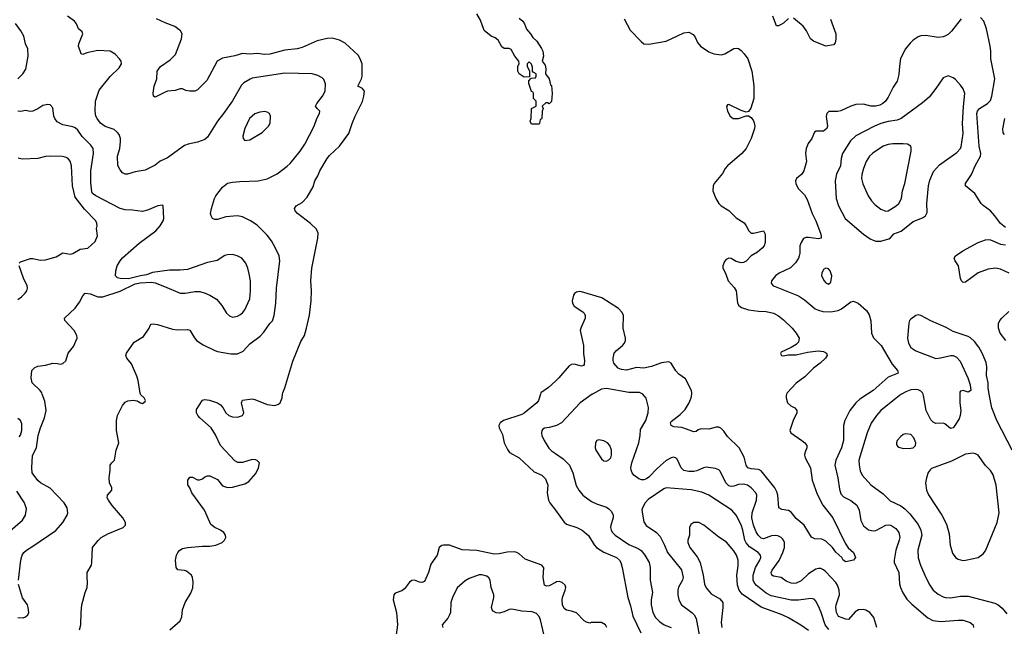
# Model space of a CAD drawing. Header units: inches. Extents: x 1678809 to 1859548, y 384609 to 522868.
# Tile 23 of 256: x 1745704 to 1753600, y 398139 to 403003. Entities that reach past the tile are written whole.
import ezdxf

# ---------------------------------------------------------------- set-up
doc = ezdxf.new("R2010")
doc.units = ezdxf.units.IN
doc.header["$MEASUREMENT"] = 0
for name, color, linetype in [('B7349', 7, 'Continuous'), ('B7359', 7, 'Continuous'), ('B7440', 7, 'Continuous'), ('B7450', 7, 'Continuous')]:
    doc.layers.add(name, color=color, linetype=linetype)

msp = doc.modelspace()

# ---------------------------------------------------------------- linework, layer by layer
at = {"layer": 'B7349', "color": 5}
for points, elevation in [([(1745694.8, 398510), (1745713.3, 398670), (1745724.2, 398710), (1745736.9, 398730), (1745758.4, 398750), (1745810, 398780.8), (1745993, 398907), (1746051.6, 398970), (1746084.2, 399030), (1746089.6, 399050), (1746085.6, 399090), (1746062, 399130), (1745950, 399245.6), (1745870, 399289.7), (1745850, 399307.8), (1745804.2, 399370), (1745801.6, 399410), (1745807.7, 399507.7), (1745838.2, 399570), (1745852.9, 399670), (1745870.9, 399730), (1745902.6, 399810), (1745916.3, 399870), (1745904.9, 399944.9), (1745885.5, 400000)], 260), ([(1746182.9, 398110), (1746194, 398150), (1746196.3, 398250), (1746203.5, 398310), (1746229.7, 398410.3), (1746244.5, 398450), (1746249.4, 398490), (1746244.5, 398530), (1746246.6, 398570), (1746279.3, 398630), (1746283.7, 398650), (1746289.5, 398770.5), (1746333.8, 398826.2), (1746359, 398850), (1746410, 398879.1), (1746535.3, 398930), (1746552.7, 398950), (1746552.3, 398970), (1746532.3, 399010), (1746446.3, 399106.3), (1746415.6, 399150), (1746407, 399170), (1746409.3, 399190), (1746442, 399230), (1746443.1, 399236.9), (1746444, 399250), (1746425.2, 399290), (1746420.9, 399330), (1746429.3, 399390), (1746429.3, 399430.7), (1746442, 399450), (1746464, 399470), (1746478.4, 399550), (1746498.4, 399610), (1746479.6, 399710), (1746480.7, 399790), (1746489.4, 399830), (1746529, 399910), (1746550, 399936), (1746572.5, 399947.5), (1746613.2, 399953.2), (1746647.3, 399947.3), (1746674, 399930), (1746690, 399926), (1746710, 399942), (1746712.7, 399950), (1746702, 399970), (1746675.6, 399995.6), (1746673.7, 400000)], 240), ([(1746909, 398110), (1746990, 398182), (1747005.6, 398214.4), (1747009.2, 398270), (1747032.3, 398330), (1747076.6, 398403.4), (1747092.9, 398447.1), (1747094.8, 398494.8), (1747089.5, 398529.5), (1747081.2, 398550), (1747041.5, 398581.5), (1747026.8, 398586.8), (1746972.3, 398592.3), (1746959.5, 398610), (1746954.5, 398670), (1746962.9, 398710), (1746972.3, 398730), (1746989.7, 398750.3), (1747010, 398762), (1747050, 398770.5), (1747170, 398780.7), (1747230, 398780.7), (1747278, 398790), (1747328, 398810), (1747348, 398830), (1747358, 398850), (1747355.3, 398870), (1747342, 398890), (1747315.3, 398910), (1747268.7, 398930), (1747236, 398956), (1747187, 399070), (1747084.5, 399210), (1747069.3, 399249.3), (1747052.7, 399272.7), (1747052.3, 399310), (1747070, 399334), (1747090, 399334), (1747130, 399313.4), (1747146.3, 399313.7), (1747170, 399321), (1747190, 399338), (1747210, 399344.7), (1747230, 399344.7), (1747290, 399314.8), (1747330, 399266), (1747371.1, 399251.1), (1747410, 399254), (1747510, 399280.7), (1747541.2, 399298.8), (1747596.9, 399363.1), (1747620.7, 399410), (1747627.3, 399450), (1747609.7, 399469.7), (1747594.8, 399474.8), (1747570, 399476.4), (1747490, 399452.4), (1747452.9, 399452.9), (1747430, 399464.5), (1747313.6, 399590), (1747273.5, 399673.5), (1747240.7, 399730), (1747149.7, 399809.7), (1747132.7, 399830), (1747122.7, 399850), (1747122.7, 399877.3), (1747170, 399951.3), (1747190, 399958.8), (1747226.8, 399953.2), (1747290.2, 399930.2), (1747314.7, 399914.7), (1747334.3, 399894.3), (1747357.1, 399850), (1747380.7, 399830), (1747410, 399818.4), (1747450, 399816.3), (1747492, 399828), (1747501.2, 399850), (1747482.7, 399930), (1747490, 399951.3), (1747570, 399962), (1747590, 399958), (1747690, 399918.4), (1747749.3, 399910.7), (1747780.2, 399919.8), (1747793.2, 399930), (1747809.2, 399970), (1747812.8, 400000)], 220), ([(1749881.6, 400000), (1749864.9, 399950), (1749850.4, 399930), (1749751.2, 399848.8), (1749730, 399836.5), (1749584.9, 399790), (1749556.3, 399770), (1749547.3, 399750), (1749550.6, 399730), (1749576.9, 399676.9), (1749590.3, 399610), (1749616.5, 399556.5), (1749633.3, 399533.3), (1749710, 399490.3), (1749830, 399377.8), (1749890.6, 399350), (1749922, 399322), (1749938.7, 399270), (1749933.8, 399210), (1749945.5, 399150), (1749955.2, 399130), (1750000, 399069.1)], 220), ([(1745700.9, 399659.1), (1745710, 399672.2), (1745722, 399710), (1745721.8, 399761.8), (1745709.8, 399789.8), (1745690, 399805.4)], 280), ([(1750000, 399746.9), (1749950, 399732.5), (1749912.6, 399727.4), (1749900.7, 399719.3), (1749891.6, 399708.4), (1749889.1, 399690), (1749892.7, 399670), (1749910.2, 399630), (1749947.2, 399567.2), (1749970, 399546.3), (1750000, 399525.4)], 240), ([(1745570, 398853.2), (1745725.6, 398990), (1745751.1, 399030), (1745758, 399082), (1745742, 399130), (1745681.5, 399221.5)], 280), ([(1750000, 398489.6), (1749950, 398462.4), (1749930, 398459.6), (1749912.7, 398470), (1749903.1, 398530), (1749907.8, 398607.8), (1749892.7, 398630), (1749758.6, 398678.6), (1749710, 398719.6), (1749690, 398731.6), (1749670, 398736.9), (1749614.3, 398734.3), (1749550, 398720.4), (1749510, 398718.2), (1749370, 398745.6), (1749252.7, 398752.7), (1749150, 398789.6), (1749102, 398790), (1749090, 398786.6), (1749067.7, 398770), (1749053, 398710), (1749001.5, 398638.5), (1748982.3, 398570), (1748950, 398499.3), (1748930, 398489.5), (1748910, 398492.3), (1748870, 398509.5), (1748850, 398507), (1748830, 398492.3), (1748790, 398438.4), (1748770, 398423.6), (1748716, 398404), (1748703.7, 398390), (1748698.3, 398350), (1748726.7, 398250), (1748735.2, 398150), (1748723, 398070)], 220), ([(1749918, 398030), (1749881.5, 398190), (1749870, 398218.7), (1749850, 398240.9), (1749814.3, 398254.3), (1749730, 398259.1), (1749650, 398276), (1749630, 398274), (1749590, 398253.8), (1749550, 398244.2), (1749526.5, 398246.5), (1749501, 398261.1), (1749493.5, 398270), (1749489, 398290), (1749507.7, 398370), (1749506.8, 398390), (1749485.3, 398450), (1749476.4, 398510), (1749467.2, 398527.2), (1749450, 398540.4), (1749410, 398551.6), (1749390, 398550.7), (1749310, 398522.4), (1749277.1, 398502.9), (1749213.9, 398446.1), (1749175.6, 398370), (1749160.8, 398330), (1749158, 398250), (1749152.4, 398230), (1749137, 398203), (1749093.4, 398150), (1749098, 398130)], 240), ([(1745690.6, 398210.6), (1745731.9, 398208.1), (1745750, 398214.8), (1745769, 398230), (1745777.2, 398250), (1745772.7, 398290), (1745766, 398310), (1745726.1, 398366.1), (1745694.9, 398474.9)], 260)]:
    msp.add_lwpolyline(points, dxfattribs=dict(at, elevation=elevation))
at = {"layer": 'B7359', "color": 5}
for points, elevation in [([(1750296.1, 400000), (1750199.3, 399930), (1750050.1, 399769.9), (1750010, 399749.8), (1750000, 399746.9)], 240), ([(1752578.9, 398130), (1752554.8, 398210), (1752521, 398250), (1752490, 398269), (1752470, 398273.7), (1752430.1, 398269.9), (1752404.4, 398255.6), (1752350, 398194.3), (1752330, 398195.6), (1752270, 398218.3), (1752253.6, 398250), (1752249.1, 398290), (1752251.7, 398310), (1752279.8, 398390), (1752276.8, 398430), (1752261.8, 398470), (1752248.8, 398490), (1752170, 398575.3), (1752150, 398592.1), (1752130, 398601.4), (1752110, 398602.4), (1752090, 398596.8), (1752030, 398559.3), (1751970, 398504.2), (1751930, 398484), (1751910, 398481), (1751890, 398484.5), (1751850, 398501.4), (1751809.8, 398529.8), (1751750, 398542), (1751735.6, 398550), (1751729.8, 398570), (1751739.3, 398590), (1751794.2, 398665.8), (1751825.2, 398730), (1751837, 398770), (1751837.7, 398810), (1751830.8, 398830), (1751821.4, 398841.4), (1751810, 398852), (1751784.2, 398864.2), (1751768, 398868), (1751734.7, 398865.3), (1751670, 398841.2), (1751650, 398844.5), (1751625.7, 398870), (1751610, 398896.9), (1751590, 398951.2), (1751575.5, 399010), (1751579, 399050), (1751612.1, 399150), (1751615, 399190), (1751608.7, 399210), (1751570, 399249.8), (1751539.6, 399270), (1751510, 399277.5), (1751470, 399275.8), (1751430, 399261.6), (1751410, 399259.5), (1751390, 399265.5), (1751366.9, 399290), (1751322.2, 399382.2), (1751310, 399394), (1751284, 399404), (1751210, 399413.7), (1751189.1, 399410.9), (1751133.6, 399386.3), (1751110, 399381.2), (1751070, 399380.3), (1751030, 399388.7), (1751009.8, 399410), (1750977.8, 399477.8), (1750968.3, 399488.3), (1750950, 399494.3), (1750930, 399489.7), (1750890, 399467.2), (1750815.5, 399404.5), (1750750, 399335.1), (1750730, 399320.3), (1750710, 399312.8), (1750690, 399312.8), (1750670, 399321.4), (1750629.9, 399349.9), (1750614.8, 399370), (1750607.4, 399390), (1750606.1, 399410), (1750612.6, 399450), (1750668.2, 399610), (1750679.8, 399670), (1750682.4, 399717.6), (1750725.1, 399790), (1750743, 399850), (1750745.8, 399894.2), (1750727.3, 399967.3), (1750702.7, 400000)], 240), ([(1751854.9, 400000), (1751850.7, 399990), (1751850.7, 399970), (1751860.7, 399930), (1751887.1, 399907.1), (1751921, 399890), (1751937.3, 399870), (1751935.5, 399850), (1751906.7, 399790), (1751879.3, 399710), (1751887.7, 399690), (1751975.5, 399630), (1752000.7, 399610), (1752016.3, 399590), (1752017.1, 399570), (1752001.6, 399530), (1751999.3, 399510), (1752004.4, 399490), (1752047.2, 399410), (1752059.5, 399310), (1752098.3, 399198.3), (1752146, 399110), (1752224.6, 399010), (1752324.4, 398804.4), (1752348.3, 398768.3), (1752390, 398730.8), (1752406, 398690), (1752392, 398670), (1752330, 398655.3), (1752308.7, 398670), (1752298, 398690), (1752250, 398732.7), (1752223.6, 398770), (1752170, 398821.3), (1752138.2, 398838.2), (1752081.1, 398841.1), (1752053.3, 398853.3), (1751994.5, 398950), (1751930, 399002.4), (1751890, 399053.6), (1751870, 399068), (1751815.1, 399075.1), (1751792.7, 399090), (1751785, 399190), (1751776.9, 399216.9), (1751758.9, 399250), (1751650, 399384.4), (1751630, 399396.2), (1751570, 399401.4), (1751544.2, 399410), (1751531.1, 399430), (1751515.4, 399495.4), (1751473.7, 399570), (1751380.8, 399660.8), (1751350, 399704.5), (1751327.2, 399727.2), (1751310, 399736.9), (1751290, 399736.9), (1751230, 399720.4), (1751170, 399722.7), (1751146.4, 399713.6), (1751130, 399701.3), (1751110, 399698.9), (1751013.2, 399733.2), (1750950, 399738.7), (1750928.3, 399748.3), (1750922.9, 399770), (1750930, 399780.7), (1751002.1, 399837.9), (1751042.2, 399877.8), (1751074.2, 399930), (1751089.8, 399970), (1751094.1, 400000)], 220), ([(1752502.6, 400000), (1752440.6, 399959.4), (1752410.3, 399930), (1752361.5, 399870), (1752322.4, 399790), (1752310.3, 399750.3), (1752311.3, 399630), (1752295.2, 399570), (1752248.2, 399470), (1752242.2, 399430), (1752266.5, 399330), (1752278.8, 399238.8), (1752290, 399201.6), (1752310, 399177.8), (1752370, 399148.2), (1752416.5, 399110), (1752435.2, 399070), (1752450, 398987.3), (1752470, 398945.3), (1752510, 398912.9), (1752550, 398903.6), (1752570, 398907.1), (1752650, 398949.3), (1752670, 398952.8), (1752690, 398949.3), (1752730, 398922.4), (1752753.5, 398890), (1752761.4, 398850), (1752758.5, 398830), (1752731.7, 398750), (1752716.3, 398670), (1752717.8, 398650), (1752755, 398570), (1752760.7, 398480.7), (1752767.6, 398450), (1752786.9, 398406.9), (1752817.5, 398357.5), (1752857.5, 398317.5), (1752987.3, 398207.3), (1753026.4, 398186.4), (1753090, 398176.8), (1753230, 398189.1), (1753270, 398187.8), (1753327.7, 398170), (1753350.5, 398150), (1753354, 398130)], 240), ([(1752776.7, 400000), (1752760.3, 399990), (1752610.2, 399869.9), (1752574.3, 399830), (1752533.2, 399766.8), (1752499.7, 399690), (1752435, 399470), (1752435.2, 399430), (1752445.5, 399385.5), (1752461.1, 399350), (1752530, 399272.4), (1752630, 399202.4), (1752685.7, 399145.7), (1752770, 399104.5), (1752801.7, 399081.7), (1752842.1, 399042.1), (1752910, 398955.8), (1752932.2, 398910), (1752939.3, 398870), (1752906.9, 398750), (1752909.2, 398689.2), (1752928.2, 398628.2), (1752970, 398530.7), (1753002, 398470), (1753030.3, 398430), (1753070, 398396.5), (1753110, 398375.3), (1753130, 398370.3), (1753170, 398368), (1753250, 398380.6), (1753310, 398379.7), (1753523.8, 398323.8), (1753550, 398310.4), (1753583.1, 398283.1), (1753619.8, 398239.8)], 260), ([(1753244.7, 400000), (1753244.9, 399930), (1753251.5, 399870), (1753246.5, 399830), (1753237.5, 399802.5), (1753199.2, 399740.8), (1753190, 399729.2), (1753170, 399726), (1753123.5, 399763.5), (1753110, 399768.2), (1753050, 399766.2), (1753030, 399776), (1753010, 399795.8), (1752973.7, 399870), (1752953.2, 399990), (1752948.7, 400000)], 260), ([(1753664.6, 399550), (1753540.6, 399790), (1753499.4, 399890), (1753479, 400000)], 260), ([(1750000, 399525.4), (1750062.1, 399482.1), (1750112.2, 399432.2), (1750140.7, 399370), (1750167.4, 399267.4), (1750188.8, 399230), (1750221.3, 399190), (1750290, 399138.7), (1750330, 399120.3), (1750410, 399094.3), (1750430, 399081.7), (1750450, 399060.4), (1750464, 399030), (1750463.2, 399010), (1750444.7, 398950), (1750442.7, 398930), (1750446.7, 398910), (1750458.3, 398890), (1750479.5, 398870), (1750590, 398796), (1750663.3, 398763.3), (1750686.9, 398746.9), (1750718.5, 398710), (1750751.8, 398650), (1750759.1, 398610), (1750759.1, 398510), (1750779, 398410), (1750768.1, 398350), (1750768.3, 398310), (1750782.2, 398250), (1750803.2, 398210), (1750836.5, 398176.5), (1750872, 398152), (1750928.8, 398128.8)], 240), ([(1752192.2, 398112.2), (1752162.6, 398150), (1752131.2, 398250), (1752110, 398301.6), (1752090, 398341.6), (1752075.2, 398355.2), (1752050, 398361.5), (1751950.7, 398349.3), (1751890, 398348.7), (1751730, 398383.4), (1751690, 398404.5), (1751609.8, 398470), (1751594.1, 398490), (1751586.6, 398510), (1751586, 398550), (1751605.6, 398610), (1751640.7, 398670), (1751648, 398690), (1751645.6, 398710), (1751627.6, 398730), (1751556.3, 398776.3), (1751530, 398807.9), (1751519.9, 398830), (1751504.4, 398910), (1751490, 398953), (1751450, 399029.6), (1751415.6, 399070), (1751230.6, 399190.6), (1751173.6, 399213.6), (1751090, 399234), (1750890, 399249.8), (1750870, 399241.4), (1750743.7, 399156.3), (1750719.5, 399130), (1750697.6, 399090), (1750693.7, 399070), (1750710, 398976), (1750728.2, 398948.2), (1750810.1, 398890.1), (1750839.8, 398859.8), (1750876.5, 398790), (1750898.2, 398730), (1751010.9, 398590.9), (1751023.9, 398530), (1751019.6, 398510), (1750987.2, 398452.8), (1750982.2, 398430), (1750982.8, 398390), (1750990.2, 398350), (1751011.8, 398310), (1751094.9, 398250), (1751114, 398230), (1751130, 398202), (1751153.5, 398070)], 260), ([(1750000, 399069.1), (1750070, 398973.8), (1750090, 398958.4), (1750172.7, 398930), (1750214, 398910), (1750266.9, 398866.9), (1750311.4, 398791.4), (1750330.3, 398770), (1750390, 398732.8), (1750490, 398691.1), (1750514.9, 398670), (1750526, 398650), (1750536.9, 398610), (1750580.7, 398370), (1750603.2, 398303.2), (1750621.4, 398221.4), (1750686.7, 398086.7)], 220), ([(1752030, 398104), (1751969.1, 398149.1), (1751870, 398206.8), (1751818.7, 398230), (1751650, 398291.2), (1751497, 398397), (1751473.3, 398430), (1751460.8, 398470), (1751454.6, 398550), (1751464.9, 398624.9), (1751465.8, 398670), (1751451.7, 398710), (1751430, 398745.1), (1751373, 398813), (1751310, 398852.6), (1751190, 398949.6), (1751150, 398971.6), (1751110, 398972.3), (1751085.5, 398954.5), (1751076.4, 398930), (1751075.3, 398870), (1751062, 398830), (1751063.1, 398810), (1751079.6, 398770), (1751136.5, 398696.5), (1751160.1, 398650), (1751184.6, 398550), (1751196.5, 398476.5), (1751208.2, 398448.2), (1751250, 398400.4), (1751318.5, 398358.5), (1751343, 398330), (1751343.1, 398290), (1751330.3, 398170), (1751336, 398130)], 280), ([(1750413.6, 398130), (1750401.2, 398150), (1750370, 398169), (1750288.4, 398168.4), (1750275.3, 398164.7), (1750250, 398172.7), (1750230, 398182.7), (1750170, 398246), (1750130, 398260.9), (1750090, 398267.3), (1750070, 398282.7), (1750058, 398310), (1750054, 398350), (1750056.3, 398370), (1750078.7, 398430), (1750082.9, 398450), (1750079.3, 398470), (1750054, 398490), (1750030, 398497.6), (1750010, 398495.1), (1750000, 398489.6)], 220)]:
    msp.add_lwpolyline(points, dxfattribs=dict(at, elevation=elevation))
for points, elevation in [([(1750350, 399635.1), (1750332, 399630), (1750322, 399610), (1750319.3, 399570), (1750323.8, 399550), (1750370, 399482), (1750390, 399466), (1750410, 399464.4), (1750430, 399473), (1750443.6, 399490), (1750449.6, 399510), (1750451.3, 399550), (1750437.6, 399590), (1750419.3, 399610), (1750390, 399625.1)], 260), ([(1752810, 399682.9), (1752790, 399675.6), (1752770, 399662), (1752741.6, 399630), (1752734.9, 399610), (1752735.9, 399595.9), (1752742.8, 399582.8), (1752754.6, 399574.6), (1752790, 399564.4), (1752850, 399568.2), (1752869.4, 399570.6), (1752880.1, 399579.9), (1752889.2, 399590), (1752889.5, 399610), (1752875.6, 399650), (1752850, 399677)], 280), ([(1753350, 399527.6), (1753290, 399519.8), (1753177.2, 399462.8), (1753016.9, 399403.1), (1753005.4, 399394.6), (1752989, 399371), (1752975.3, 399330), (1752968.7, 399290), (1752977.4, 399230), (1752993, 399193), (1753100.3, 399030), (1753138, 398958), (1753159.1, 398879.1), (1753167.4, 398790), (1753184.8, 398724.8), (1753210, 398690.6), (1753230, 398677.1), (1753267.1, 398667.1), (1753290, 398668.4), (1753390, 398690.4), (1753430, 398719.3), (1753450, 398743), (1753543.5, 398970), (1753559.2, 399050), (1753535.6, 399270), (1753510, 399352.7), (1753488.3, 399388.3), (1753450, 399427.3), (1753390.7, 399510.7), (1753370, 399523.1)], 280)]:
    msp.add_lwpolyline(points, close=True, dxfattribs=dict(at, elevation=elevation))
at = {"layer": 'B7440', "color": 5}
for points, elevation in [([(1746673.7, 400000), (1746669.6, 400009.6), (1746654.6, 400110), (1746643.5, 400143.5), (1746602.2, 400242.2), (1746563.6, 400290), (1746556.2, 400310), (1746560.7, 400330), (1746622.7, 400417.3), (1746697.5, 400462.5), (1746744, 400530), (1746750, 400552), (1746759, 400561), (1746775.5, 400564.5), (1746810, 400559.5), (1746930, 400522.8), (1746970, 400517.3), (1747050, 400518.4), (1747070, 400513.4), (1747099.9, 400459.9), (1747122.4, 400430), (1747175.1, 400395.1), (1747268.2, 400350), (1747290, 400343.5), (1747396.8, 400323.2), (1747450, 400322.8), (1747495.9, 400344.1), (1747550, 400403.8), (1747633.4, 400466.6), (1747662.2, 400497.8), (1747710, 400568.2), (1747730.8, 400589.2), (1747744.8, 400630), (1747758.7, 400730), (1747765.1, 400850), (1747791.2, 401070), (1747786, 401110), (1747756.2, 401170), (1747722.6, 401230), (1747690, 401275.6), (1747610, 401354.5), (1747555.1, 401390), (1747490, 401423.1), (1747450, 401429.7), (1747358.7, 401421.3), (1747290, 401400.5), (1747270, 401400.7), (1747249.7, 401409.7), (1747239.5, 401430), (1747235.6, 401450), (1747242, 401490), (1747266.6, 401570), (1747276.9, 401590), (1747330, 401660.4), (1747370, 401691.7), (1747410, 401701.5), (1747470, 401706), (1747618, 401710), (1747690, 401726.5), (1747770, 401767.2), (1747850, 401827.2), (1747873.3, 401850), (1747954.7, 401950), (1747990, 402005.5), (1748065.1, 402150), (1748088.2, 402210), (1748109.6, 402250), (1748111.6, 402270), (1748089.5, 402290), (1748076.9, 402310), (1748086, 402330), (1748133.5, 402390), (1748155.1, 402430), (1748158, 402490), (1748142.5, 402522.5), (1748130, 402537.2), (1748096.1, 402556.1), (1748049.6, 402569.6), (1747830, 402573.6), (1747570, 402534), (1747552.7, 402527.3), (1747502.7, 402497.3), (1747482.7, 402477.3), (1747410, 402351.1), (1747339.6, 402250), (1747290.1, 402189.9), (1747210, 402060.7), (1747190, 402042.4), (1747130, 402020.5), (1747054.1, 402005.9), (1747025.8, 401994.2), (1746890, 401894), (1746830.4, 401869.6), (1746790, 401835.6), (1746710, 401797), (1746630, 401782.9), (1746570, 401764.2), (1746550, 401763.6), (1746530, 401774.5), (1746510, 401798), (1746492.7, 401832.7), (1746488.4, 401910), (1746507.4, 401970), (1746512.7, 402027.3), (1746511.5, 402051.5), (1746502.2, 402082.2), (1746490, 402099.7), (1746462.7, 402122.7), (1746390, 402147.2), (1746352.5, 402172.5), (1746324.4, 402210), (1746315.1, 402230), (1746308.4, 402270), (1746313.1, 402350), (1746341.2, 402438.8), (1746430, 402548.2), (1746503.3, 402616.7), (1746520.9, 402650), (1746517, 402670), (1746506, 402690), (1746470, 402726), (1746430, 402751.6), (1746330, 402755.1), (1746243.4, 402736.6), (1746210, 402724), (1746198, 402730), (1746175.1, 402790), (1746178.4, 402810), (1746209.5, 402889.5), (1746205.6, 402905.6), (1746177.2, 402930), (1746160.9, 402970), (1746143.7, 402990), (1746087.3, 403030)], 240), ([(1747812.8, 400000), (1747814, 400010), (1747831.6, 400050), (1747895.9, 400264.1), (1747958, 400422), (1747988.3, 400471.7), (1748005.4, 400530), (1748027.2, 400632.8), (1748043, 400750), (1748045.4, 400830), (1748040.3, 400910), (1748047.7, 401010), (1748095.6, 401250), (1748098, 401290), (1748084.1, 401324.1), (1748037.2, 401370), (1747932.3, 401450), (1747912.3, 401470), (1747909.2, 401490), (1747921.2, 401510), (1747970, 401537.1), (1748010, 401579.3), (1748056.9, 401663.1), (1748070.9, 401710), (1748095.1, 401750), (1748112, 401790), (1748169.8, 401890), (1748190, 401914.6), (1748269.7, 401990), (1748343, 402090), (1748369.7, 402170), (1748395.6, 402230), (1748453.7, 402346.3), (1748465.1, 402390), (1748469.6, 402430), (1748452.7, 402450), (1748416.2, 402470), (1748445.7, 402530), (1748450.8, 402550), (1748449.7, 402650), (1748435.8, 402690), (1748418, 402718), (1748315.4, 402815.4), (1748270, 402838.3), (1748230.8, 402850.8), (1748210, 402854.5), (1748170, 402851), (1748090, 402834.5), (1747970, 402779.3), (1747930, 402769.8), (1747830, 402757.4), (1747710, 402726), (1747670, 402724.8), (1747610, 402731.9), (1747550, 402727.1), (1747490, 402730.8), (1747430, 402712.8), (1747330, 402693.3), (1747289.2, 402670.8), (1747205.7, 402514.3), (1747130, 402440.9), (1747110, 402429.6), (1747070, 402429.5), (1747036.5, 402436.5), (1747010, 402448.7), (1746990, 402449), (1746950, 402436), (1746890, 402429.3), (1746870, 402422.7), (1746790, 402382), (1746778, 402390), (1746773.6, 402413.6), (1746782, 402470), (1746803.6, 402530), (1746807.8, 402590), (1746833.3, 402626.7), (1746910, 402681.1), (1746955.1, 402724.9), (1747002, 402850), (1747007.3, 402890), (1746994.2, 402914.2), (1746949.7, 402949.7), (1746870, 402977.6), (1746802.7, 403010)], 220), ([(1749710, 403014.9), (1749739.1, 402990), (1749752.7, 402970), (1749768, 402928), (1749801, 402890), (1749819.8, 402859.8), (1749850.6, 402830), (1749890, 402771.3), (1749898.8, 402750), (1749904.7, 402710), (1749894, 402670), (1749919.6, 402639.6), (1749924.7, 402610), (1749922, 402570), (1749950.8, 402530), (1749962, 402482), (1749970, 402474), (1749974, 402410), (1749970, 402346), (1749950, 402328), (1749936.4, 402336.4), (1749923.6, 402336.4), (1749894, 402310), (1749902, 402290), (1749894, 402270), (1749892.7, 402212.7), (1749890, 402206), (1749878, 402202), (1749874, 402170), (1749870, 402166), (1749810, 402166), (1749798, 402190), (1749806, 402210), (1749808.4, 402291.6), (1749846, 402310), (1749846, 402350), (1749826, 402370), (1749826, 402410), (1749822, 402422), (1749810, 402426), (1749788.4, 402491.6), (1749788, 402512), (1749806, 402534), (1749842, 402538), (1749846, 402550), (1749846, 402570), (1749822, 402582), (1749818, 402590), (1749816.4, 402623.6), (1749810, 402646), (1749790, 402666), (1749774, 402650), (1749774, 402630), (1749794, 402590), (1749794, 402546), (1749750, 402542), (1749709.2, 402569.2), (1749699, 402590), (1749699, 402630), (1749708.7, 402650), (1749708, 402670), (1749674, 402710), (1749645.2, 402765.2), (1749630, 402773.2), (1749590, 402773.2), (1749570, 402786), (1749540.1, 402840.1), (1749517.5, 402857.5), (1749484, 402870), (1749430, 402915.3), (1749398.7, 402998.7), (1749369.6, 403050)], 180), ([(1745689.6, 402530), (1745729.6, 402570), (1745752.5, 402607.5), (1745772.7, 402710), (1745769.5, 402770), (1745752, 402810), (1745736.9, 402870), (1745712.9, 402912.9), (1745670, 402972.3)], 260), ([(1745885.5, 400000), (1745882, 400010), (1745867.3, 400030), (1745804.5, 400090), (1745796, 400130), (1745802.7, 400190), (1745825.1, 400214.9), (1745850, 400226), (1745910, 400232.2), (1745970, 400247.6), (1746007.1, 400247.1), (1746030, 400240.5), (1746050, 400247.3), (1746073.1, 400266.9), (1746092.3, 400330), (1746137.2, 400382.8), (1746165.2, 400450), (1746162.7, 400470), (1746140.9, 400510), (1746065.2, 400590), (1746064, 400610), (1746149.3, 400690), (1746182.7, 400737.3), (1746211, 400789), (1746230, 400810.3), (1746270, 400804.6), (1746330, 400779.6), (1746370, 400779.6), (1746510, 400827.4), (1746630, 400884.9), (1746670, 400893), (1746758.3, 400898.3), (1746791.7, 400891.7), (1746864.8, 400864.8), (1746990, 400810.7), (1747030.5, 400810.5), (1747110, 400823.6), (1747150, 400822.3), (1747191.5, 400811.5), (1747230, 400794), (1747281.8, 400761.8), (1747324.9, 400710), (1747362, 400650), (1747387.2, 400627.2), (1747410, 400618.4), (1747450, 400627), (1747470, 400637.6), (1747490, 400652.4), (1747510, 400675.5), (1747550, 400766), (1747556.1, 400830), (1747554.2, 400910), (1747544.9, 400964.9), (1747534.3, 401010), (1747516.9, 401050), (1747485.2, 401090), (1747448.7, 401110), (1747410, 401119.6), (1747370, 401118.7), (1747350, 401113), (1747289.2, 401070.8), (1747210, 401057.2), (1747050, 400999.5), (1746990, 400993.6), (1746906.7, 400993.3), (1746770, 400974.7), (1746721.7, 400958.3), (1746672, 400950), (1746575.9, 400924.1), (1746510, 400926.6), (1746490, 400932.7), (1746472.7, 400950), (1746475.1, 400990), (1746486.9, 401030), (1746509.7, 401070), (1746530, 401093.7), (1746661.6, 401210), (1746795.6, 401310), (1746831.5, 401350), (1746855.1, 401390), (1746861.6, 401410), (1746856, 401510), (1746850, 401515.1), (1746811.3, 401510), (1746730, 401475.3), (1746690, 401465.3), (1746610, 401475.8), (1746550, 401478.4), (1746510, 401489.7), (1746314, 401590), (1746287.8, 401610), (1746282.7, 401622.7), (1746274.5, 401694.5), (1746275.4, 401790), (1746296, 401930), (1746292.5, 401970), (1746275.8, 401995.8), (1746206, 402066), (1746170, 402117.2), (1746150, 402134.8), (1746130, 402144.4), (1746050, 402159.8), (1746004, 402184), (1745985.3, 402210), (1745978.5, 402230), (1745970, 402295.3), (1745950, 402319.3), (1745930, 402323.7), (1745890, 402314), (1745851.1, 402288.9), (1745809.7, 402269.7), (1745787.8, 402267.8), (1745750, 402276), (1745713.2, 402266.8), (1745690.6, 402269.4)], 260), ([(1745700.9, 401050), (1745710, 401060.7), (1745790, 401088.8), (1745810, 401088.8), (1745870, 401075.6), (1745910, 401076.9), (1745998, 401102), (1746050, 401134.3), (1746110, 401123.1), (1746130, 401128.7), (1746190, 401162), (1746250, 401172.2), (1746310, 401225.5), (1746329.6, 401270), (1746321.6, 401330), (1746326, 401350), (1746324, 401370), (1746315.6, 401390), (1746223.9, 401483.9), (1746150, 401578.9), (1746128, 401670), (1746118.7, 401830), (1746109.7, 401869.7), (1746090, 401892), (1746070, 401902), (1746045.1, 401905.1), (1745950, 401908), (1745910, 401906.3), (1745850, 401891.2), (1745723.3, 401883.3), (1745691.5, 401891.5)], 280), ([(1745690, 400760.3), (1745718.9, 400781.1), (1745748.9, 400811.1), (1745762, 400830), (1745767.3, 400850), (1745764.5, 400870), (1745736.2, 400930), (1745699.7, 401030)], 280), ([(1750000, 400104.4), (1749945.2, 400054.8), (1749884.9, 400010), (1749881.6, 400000)], 220)]:
    msp.add_lwpolyline(points, dxfattribs=dict(at, elevation=elevation))
at = {"layer": 'B7440', "color": 5, "elevation": 260}
msp.add_lwpolyline([(1747670, 402266), (1747630, 402262), (1747590, 402247), (1747548.1, 402211.9), (1747510, 402129.3), (1747493.7, 402070), (1747497.1, 402050), (1747510, 402033.4), (1747550, 402040.3), (1747650, 402098.3), (1747699.6, 402150), (1747714.2, 402174.2), (1747716, 402230), (1747708.7, 402250), (1747690, 402261.2)], close=True, dxfattribs=at)
at = {"layer": 'B7450', "color": 5}
for points, elevation in [([(1750553.1, 403010), (1750599.5, 402919.5), (1750687.4, 402827.4), (1750710, 402810.3), (1750750, 402806), (1750890, 402831), (1751030, 402896.5), (1751070, 402903.1), (1751105.3, 402885.3), (1751122, 402862), (1751140.7, 402820.7), (1751164, 402790), (1751230, 402744.2), (1751270, 402728.9), (1751330, 402722), (1751359, 402730), (1751430, 402770.8), (1751450, 402774.8), (1751470, 402770.7), (1751490, 402756.3), (1751515.5, 402730), (1751543, 402690), (1751575.8, 402590), (1751593, 402473), (1751590.4, 402370), (1751567.7, 402292.3), (1751550, 402268), (1751530, 402262), (1751490, 402275.1), (1751390, 402322), (1751381, 402319), (1751372, 402308), (1751381, 402270), (1751400.7, 402230), (1751424.7, 402210), (1751470, 402210.7), (1751530, 402232), (1751550, 402232), (1751570, 402218.8), (1751590, 402190.8), (1751595.1, 402175.1), (1751598.9, 402150), (1751596, 402130), (1751569.2, 402050.8), (1751530.3, 401970), (1751496, 401930), (1751380.5, 401830), (1751363, 401810), (1751339.1, 401770), (1751274.9, 401690), (1751265.5, 401670), (1751263.8, 401630), (1751286, 401570), (1751310.4, 401530), (1751330.5, 401510), (1751390, 401471.8), (1751450, 401413.4), (1751513.1, 401373.1), (1751530, 401350.8), (1751550.4, 401310.4), (1751570, 401290.7), (1751590, 401290.5), (1751670.3, 401310.4), (1751682.8, 401282.8), (1751683.4, 401216.6), (1751674.4, 401190), (1751659.5, 401170), (1751621, 401139), (1751570.2, 401109.8), (1751530, 401067.8), (1751510, 401056.3), (1751490, 401052.8), (1751450, 401065.1), (1751410, 401088.2), (1751390, 401089.7), (1751370, 401080.5), (1751355.3, 401064.7), (1751342.7, 401030), (1751344, 401010), (1751365.2, 400970), (1751386.3, 400910), (1751435, 400855), (1751450.2, 400830.2), (1751459.5, 400730), (1751470.4, 400710), (1751494.1, 400694.1), (1751550, 400676.2), (1751630, 400665.4), (1751690, 400663.9), (1751750, 400648.9), (1751789.1, 400629.1), (1751830, 400595.8), (1751899.1, 400530), (1751930.8, 400490), (1751954.8, 400450), (1751950, 400418), (1751930, 400399), (1751890, 400375.3), (1751810, 400338), (1751806.4, 400326.4), (1751814, 400310), (1751830, 400307.3), (1751864, 400316), (1751930, 400315.5), (1752022.9, 400337.1), (1752106.9, 400346.9), (1752150, 400341.6), (1752174.8, 400330), (1752179.1, 400310), (1752165.5, 400290), (1752123.8, 400250), (1752070, 400209.6), (1752000.2, 400139.8), (1751930, 400089.4), (1751859.1, 400010), (1751854.9, 400000)], 220), ([(1753254, 403010), (1753175.8, 402910), (1753152.7, 402887.3), (1753130, 402873.5), (1753110, 402865.8), (1753070, 402860.8), (1752970, 402875.6), (1752930, 402874.7), (1752910, 402866.6), (1752870, 402839.7), (1752844.3, 402815.7), (1752808.9, 402770), (1752769.1, 402690.9), (1752758.7, 402630), (1752755.8, 402564.2), (1752742, 402510), (1752710, 402462.7), (1752670, 402381.6), (1752648.9, 402350), (1752626.7, 402330), (1752602.6, 402317.4), (1752570, 402309), (1752530, 402309.8), (1752470, 402324.4), (1752410, 402321.7), (1752370, 402309.7), (1752290, 402270.9), (1752265.7, 402265.7), (1752194, 402266), (1752176, 402250), (1752173, 402227), (1752183.1, 402150), (1752176.4, 402130), (1752150, 402109.7), (1752090.4, 402109.6), (1752078.8, 402101.2), (1752057.1, 402050), (1752028.2, 402010), (1752010.4, 401970), (1752007, 401930), (1752013.8, 401866.2), (1751992.2, 401790), (1751976, 401764), (1751934.8, 401730), (1751925.5, 401710), (1751928.2, 401690), (1751946.7, 401650), (1751997.7, 401597.7), (1752020, 401560), (1752059.6, 401450), (1752090.2, 401390.2), (1752126.7, 401290), (1752132.3, 401267.7), (1752130.6, 401250), (1752110, 401246), (1752030, 401256.4), (1752010, 401255.4), (1751990, 401247.3), (1751970, 401216), (1751961.7, 401190), (1751960.9, 401130), (1751955.6, 401110), (1751948.9, 401090), (1751926.6, 401053.4), (1751885.6, 401014.4), (1751794.9, 400970), (1751764.9, 400950), (1751732.4, 400910), (1751730.4, 400890), (1751747.7, 400870), (1751762.7, 400862.7), (1751950, 400789.1), (1751996.9, 400756.9), (1752084.7, 400684.7), (1752110, 400672.8), (1752144.3, 400664.3), (1752210, 400659.7), (1752268.9, 400671.1), (1752295.7, 400684.3), (1752370, 400740.3), (1752390, 400745.3), (1752428, 400730), (1752494, 400670), (1752515.6, 400635.6), (1752530.4, 400589.6), (1752535.8, 400490), (1752551.7, 400451.7), (1752613.7, 400390), (1752701.1, 400241.1), (1752744.9, 400190), (1752750.2, 400169.8), (1752670, 400135.6), (1752548.4, 400030), (1752502.6, 400000)], 240), ([(1751870, 403011.5), (1751830, 402975.6), (1751810, 402963.6), (1751790, 402952.7), (1751774, 402954), (1751744.5, 403030)], 220), ([(1752206.1, 403006.1), (1752250.4, 402890), (1752250, 402848), (1752242.8, 402817.2), (1752230, 402802), (1752170, 402789.5), (1752070, 402831.6), (1752046.3, 402850), (1752014.1, 402914.1), (1751986.9, 402950), (1751910, 403015.1)], 220), ([(1753610, 401338), (1753570, 401368.7), (1753525.2, 401430), (1753489.3, 401470), (1753431.8, 401511.8), (1753414.7, 401530), (1753364, 401610), (1753288, 401670), (1753289.7, 401690), (1753337.2, 401762.8), (1753365.7, 401830), (1753410.7, 401910), (1753412.5, 401930), (1753399.1, 401990), (1753379.1, 402250), (1753385.7, 402270), (1753401.5, 402290), (1753466.4, 402330), (1753490, 402356), (1753500.7, 402390), (1753523.1, 402530), (1753491.2, 402690), (1753492.8, 402750), (1753487.8, 402790), (1753458.4, 402930), (1753436, 402990), (1753410, 403021.2)], 240), ([(1753602.4, 402082.4), (1753590, 402095.3), (1753587.4, 402127.4), (1753605.4, 402210)], 220), ([(1753638.4, 400970), (1753570, 401002.5), (1753528.7, 401011.3), (1753470, 401003.2), (1753390, 400974), (1753290, 400899.5), (1753270, 400896), (1753256, 400910), (1753250, 400928), (1753233.3, 401030), (1753206.6, 401070), (1753199.3, 401090), (1753209.4, 401110), (1753267.3, 401150), (1753390, 401215.3), (1753450, 401238.9), (1753470, 401241.7), (1753490, 401238), (1753570, 401204.2), (1753610, 401197)], 240), ([(1751094.1, 400000), (1751095.5, 400010), (1751092.8, 400030), (1751042.6, 400122.6), (1750990, 400159.7), (1750967.2, 400187.1), (1750930, 400249.6), (1750910, 400258.9), (1750850, 400252.2), (1750770, 400221.8), (1750710, 400208.9), (1750650, 400212.8), (1750570, 400192.8), (1750530, 400198.9), (1750503.7, 400210), (1750469.6, 400250), (1750462.4, 400270), (1750462.4, 400290), (1750472.7, 400330), (1750489.2, 400350), (1750539.5, 400390), (1750555.1, 400410), (1750561.3, 400430), (1750562, 400450), (1750544.1, 400530), (1750545.7, 400630), (1750535.4, 400655.4), (1750506.3, 400686.3), (1750372.6, 400772.6), (1750210, 400820.4), (1750190, 400823.1), (1750170, 400818.7), (1750153.3, 400806.7), (1750146.6, 400793.4), (1750136.1, 400750), (1750138, 400730), (1750150, 400705.7), (1750220.4, 400660.4), (1750232.2, 400650), (1750240.4, 400630), (1750239.5, 400610), (1750204.9, 400530), (1750200.3, 400510), (1750226, 400390), (1750226.6, 400326.6), (1750233.4, 400270), (1750230, 400238), (1750224.7, 400230), (1750210, 400225.6), (1750150, 400240.7), (1750130, 400239.5), (1750111.9, 400228.1), (1750028.4, 400130), (1750000, 400104.4)], 220), ([(1753612.6, 400430), (1753567, 400490), (1753553.5, 400530), (1753553.9, 400566.1), (1753564.2, 400590), (1753579.6, 400610), (1753637.9, 400662.1)], 240), ([(1753479, 400000), (1753469.7, 400050), (1753471, 400090), (1753458.3, 400150), (1753459.3, 400219.3), (1753453.9, 400253.9), (1753421.6, 400330), (1753396.2, 400376.2), (1753362, 400422), (1753330, 400451.8), (1753310, 400463.6), (1753190, 400502.6), (1753134.4, 400534.4), (1753010, 400587.7), (1752930, 400631.1), (1752910, 400635.1), (1752891.3, 400630), (1752850, 400602.7), (1752840.5, 400590), (1752835.3, 400570), (1752824.9, 400450), (1752832.6, 400410), (1752850, 400374.4), (1752890, 400349.1), (1753050, 400287.6), (1753088.3, 400291.7), (1753170.7, 400310.7), (1753190, 400310.8), (1753218, 400298), (1753246, 400266), (1753308, 400130), (1753326, 400074), (1753330.7, 400029.3), (1753310, 400015.3), (1753270, 400029.2), (1753250, 400024), (1753244.7, 400015.3), (1753244.7, 400000)], 260), ([(1750702.7, 400000), (1750701.5, 400001.5), (1750673.9, 400013.9), (1750590, 400015), (1750410, 400045), (1750370, 400041.5), (1750298.4, 400001.6), (1750296.1, 400000)], 240), ([(1752948.7, 400000), (1752944.2, 400010), (1752930, 400024.2), (1752910, 400034.5), (1752890, 400037.5), (1752850, 400034.5), (1752810, 400020.3), (1752776.7, 400000)], 260)]:
    msp.add_lwpolyline(points, dxfattribs=dict(at, elevation=elevation))
for points, elevation in [([(1753150, 402552.3), (1753110, 402536), (1753052.2, 402450), (1752998, 402382), (1752943.9, 402336.1), (1752772.2, 402210), (1752742.3, 402197.7), (1752670, 402187), (1752609.1, 402170.9), (1752558.7, 402150), (1752408.8, 402071.2), (1752368.2, 402031.8), (1752302.6, 401930), (1752291, 401890), (1752287.4, 401830), (1752255, 401765), (1752243.9, 401710), (1752252.4, 401570), (1752270.2, 401510), (1752325.2, 401410), (1752470, 401282.3), (1752525.1, 401245.1), (1752550, 401234), (1752570, 401227.9), (1752610, 401226.9), (1752674.5, 401245.5), (1752686.8, 401253.2), (1752715.1, 401285), (1752772.2, 401307.8), (1752870, 401384.9), (1752945.1, 401414.9), (1752968.5, 401431.5), (1752981.7, 401458.3), (1752979.3, 401530), (1752991.5, 401670), (1753004.2, 401715.8), (1753033.4, 401786.6), (1753079.6, 401840.4), (1753220.6, 401939.4), (1753248, 401970), (1753255.4, 401984.6), (1753270.4, 402089.6), (1753264.3, 402170), (1753272.6, 402307.4), (1753284.4, 402410), (1753270, 402449.3), (1753250, 402478), (1753210, 402523.7), (1753190, 402538)], 260), ([(1752788.6, 402008.6), (1752706.5, 402006.5), (1752670, 402002.8), (1752630, 401987.6), (1752546.2, 401933.8), (1752520.2, 401910), (1752493.3, 401866.7), (1752471.8, 401810), (1752458.9, 401761.1), (1752456.3, 401730), (1752466.7, 401686.7), (1752509.5, 401589.5), (1752535.2, 401550), (1752561.7, 401521.7), (1752610, 401484.3), (1752650, 401466.4), (1752670, 401470.2), (1752732.6, 401510), (1752755.1, 401530), (1752776.8, 401570), (1752783.1, 401630), (1752801.4, 401690), (1752853.7, 401950), (1752854.3, 401974.3), (1752849.7, 401989.6), (1752824, 402004)], 280), ([(1752170, 401011.5), (1752150, 400999.3), (1752144.4, 400990), (1752136.4, 400970), (1752134.9, 400950), (1752156.3, 400910), (1752170, 400894), (1752190, 400883), (1752210, 400898), (1752217.6, 400950), (1752202.9, 400990), (1752190, 401004.5)], 260)]:
    msp.add_lwpolyline(points, close=True, dxfattribs=dict(at, elevation=elevation))

doc.saveas('drawing.dxf')
